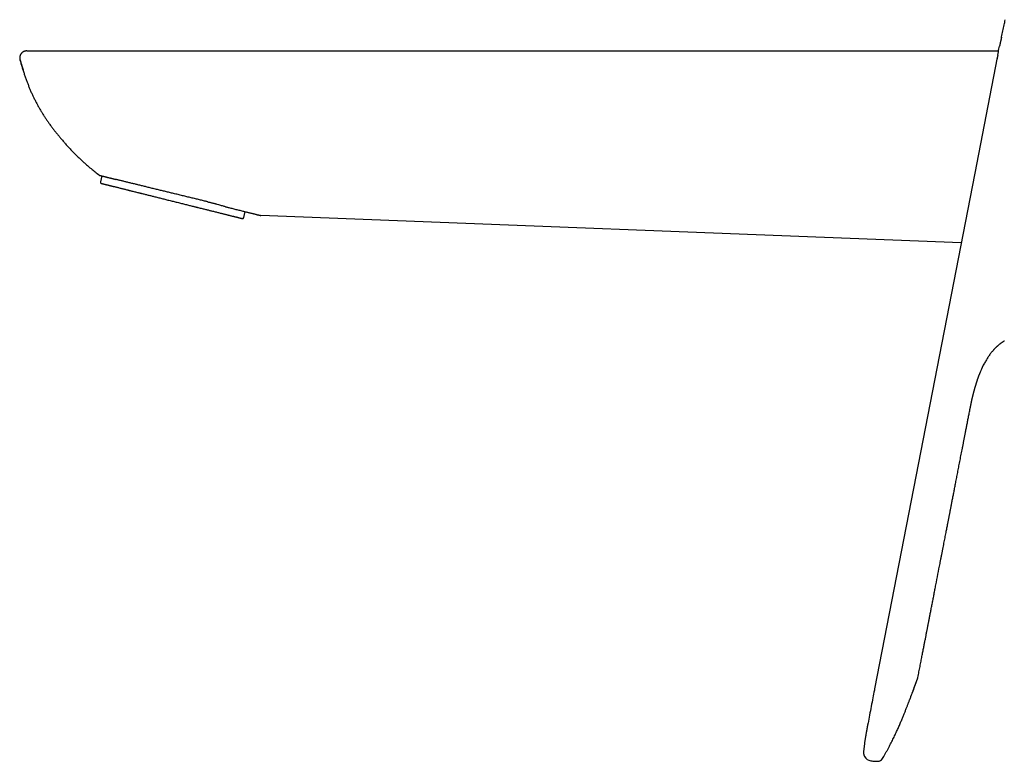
# Model space of a CAD drawing. Header units: millimetres. Extents: x 8 to 818, y 12 to 469.
# Tile 2 of 42: x 27 to 167, y 345 to 451. Entities that reach past the tile are written whole.
import ezdxf

# ---------------------------------------------------------------- set-up
doc = ezdxf.new("R2010")
doc.units = ezdxf.units.MM

msp = doc.modelspace()

# ---------------------------------------------------------------- linework, layer by layer
at = {"color": 7, "linetype": 'Continuous', "lineweight": 30}
for p, q in [((166.62, 448.12), (166.61, 448.08)), ((166.35, 446.87), (166.35, 446.86)), ((54.69, 446.19), (166.21, 446.19)), ((166.02, 445.24), (162.83, 428.84)), ((37.27, 429.47), (37.27, 429.47)), ((38.82, 428.44), (38.61, 427.61)), ((162.83, 428.84), (154.13, 384.06)), ((58.99, 422.53), (59.19, 423.36)), ((160.91, 418.93), (61.42, 422.8)), ((162.12, 395.16), (162.12, 395.16)), ((154.13, 384.06), (148.6, 355.58)), ((154.7, 357.03), (154.7, 357.03)), ((154.7, 357.03), (154.7, 357.03)), ((148.6, 355.59), (148.56, 355.38)), ((147.03, 346.68), (147.03, 346.68)), ((149.69, 345.66), (149.7, 345.67)), ((149.71, 345.69), (149.72, 345.71)), ((149.71, 345.69), (149.71, 345.69)), ((149.71, 345.69), (149.71, 345.69))]:
    msp.add_line(p, q, dxfattribs=at)
for centre, radius, start, end in [((54.9, 450.58), 27.5, 230.1353, 233.318), ((38.8, 427.56), 0.2, 166, 256), ((58.79, 422.58), 0.2, 256, 346), ((148.22, 346.57), 1.2, 209.4691, 262.3665), ((149.02, 346.1), 0.8, 270.4096, 328.778), ((149.57, 356.63), 11.35, 262.3616, 265.4692), ((149, 349.4), 4.1, 265.4726, 270.4096)]:
    msp.add_arc(centre, radius, start, end, dxfattribs=at)
for points, knots in [([(166.62, 448.11), (166.62, 448.13), (166.69, 448.43), (166.82, 449.02), (167, 449.83), (167.11, 450.37), (167.16, 450.62)], [0, 0, 0, 0, 0.021731, 0.361543, 0.70134, 1, 1, 1, 1]), ([(166.62, 448.12), (166.62, 448.1), (166.61, 448.08), (166.6, 448.05), (166.6, 448.02), (166.59, 447.99), (166.58, 447.96), (166.58, 447.93), (166.57, 447.89), (166.56, 447.85), (166.55, 447.8), (166.54, 447.74), (166.52, 447.68), (166.51, 447.61), (166.49, 447.53), (166.47, 447.45), (166.46, 447.37), (166.44, 447.29), (166.42, 447.22), (166.41, 447.14), (166.39, 447.05), (166.37, 446.96), (166.36, 446.9), (166.35, 446.86)], [0, 0, 0, 0, 0.0338279, 0.0614595, 0.0855549, 0.1056212, 0.1282242, 0.153737, 0.1821605, 0.2134958, 0.2477441, 0.2995942, 0.3558062, 0.4110965, 0.4648064, 0.5321967, 0.5969124, 0.6589485, 0.7183005, 0.7793058, 0.8465955, 0.9201874, 1, 1, 1, 1]), ([(166.09, 445.61), (166.15, 445.89), (166.23, 446.31), (166.32, 446.73), (166.35, 446.86)], [0, 0, 0, 0, 0.680633, 1, 1, 1, 1]), ([(28.14, 446.19), (28.11, 446.19), (28.05, 446.18), (27.97, 446.17), (27.88, 446.15), (27.8, 446.13), (27.73, 446.1), (27.65, 446.06), (27.59, 446.02), (27.52, 445.97), (27.46, 445.92), (27.4, 445.87), (27.35, 445.81), (27.31, 445.75), (27.27, 445.68), (27.23, 445.61), (27.2, 445.54), (27.18, 445.47), (27.16, 445.4), (27.15, 445.32), (27.14, 445.23), (27.14, 445.12), (27.15, 445.02), (27.17, 444.95), (27.17, 444.92)], [0, 0, 0, 0, 0.046644, 0.092833, 0.138603, 0.183964, 0.228912, 0.273434, 0.317515, 0.361144, 0.404319, 0.447052, 0.489372, 0.531278, 0.572716, 0.613716, 0.654296, 0.694459, 0.734201, 0.773513, 0.831637, 0.888748, 0.944852, 1, 1, 1, 1]), ([(27.17, 444.92), (27.22, 444.75), (27.32, 444.41), (27.47, 443.89), (27.63, 443.39), (27.79, 442.88), (27.96, 442.38), (28.14, 441.89), (28.32, 441.42), (28.5, 440.96), (28.69, 440.5), (28.89, 440.05), (29.1, 439.61), (29.32, 439.17), (29.55, 438.74), (29.78, 438.31), (30.02, 437.89), (30.26, 437.48), (30.51, 437.08), (30.77, 436.69), (31.03, 436.3), (31.3, 435.91), (31.59, 435.51), (31.88, 435.12), (32.18, 434.73), (32.49, 434.34), (32.8, 433.97), (33.13, 433.58), (33.48, 433.18), (33.85, 432.76), (34.22, 432.36), (34.6, 431.96), (34.98, 431.57), (35.37, 431.19), (35.76, 430.81), (36.15, 430.45), (36.55, 430.09), (36.92, 429.76), (37.16, 429.56), (37.27, 429.47)], [0, 0, 0, 0, 0.028459, 0.056872, 0.085229, 0.113521, 0.141738, 0.169876, 0.196328, 0.222702, 0.248998, 0.275216, 0.301352, 0.327402, 0.353362, 0.379228, 0.404997, 0.430662, 0.455762, 0.480752, 0.505624, 0.530372, 0.556942, 0.583342, 0.609566, 0.635609, 0.661463, 0.687121, 0.717097, 0.746774, 0.776136, 0.805161, 0.834452, 0.863452, 0.892199, 0.920731, 0.949089, 0.977312, 1, 1, 1, 1]), ([(27.17, 444.92), (27.17, 444.92), (27.17, 444.92), (27.17, 444.92), (27.17, 444.92), (27.17, 444.92), (27.17, 444.92)], [0, 0, 0, 0, 0.035868, 0.405719, 0.778397, 1, 1, 1, 1]), ([(27.19, 444.91), (27.2, 444.88), (27.22, 444.81), (27.25, 444.69), (27.3, 444.55), (27.34, 444.41), (27.37, 444.29), (27.41, 444.18), (27.44, 444.08), (27.47, 443.99), (27.49, 443.91), (27.52, 443.83), (27.54, 443.77), (27.56, 443.72), (27.57, 443.67), (27.58, 443.64), (27.59, 443.62), (27.59, 443.6), (27.6, 443.59), (27.6, 443.57), (27.61, 443.55), (27.62, 443.53), (27.62, 443.51), (27.63, 443.5), (27.63, 443.48), (27.64, 443.47), (27.64, 443.45), (27.65, 443.44), (27.65, 443.43), (27.66, 443.42), (27.66, 443.42), (27.66, 443.42), (27.66, 443.42), (27.66, 443.42)], [0, 0, 0, 0, 0.03719, 0.114024, 0.1859, 0.252821, 0.31479, 0.371811, 0.423886, 0.471019, 0.513211, 0.550464, 0.582782, 0.610164, 0.632611, 0.650127, 0.66271, 0.670363, 0.675593, 0.683061, 0.692871, 0.703816, 0.715096, 0.727542, 0.741788, 0.758263, 0.78417, 0.81497, 0.850931, 0.892235, 0.939014, 0.991368, 1, 1, 1, 1]), ([(28.14, 446.19), (28.14, 446.19), (28.14, 446.19), (28.14, 446.19), (28.14, 446.19), (28.14, 446.19), (28.14, 446.19), (28.15, 446.19), (28.15, 446.19), (28.15, 446.19), (28.15, 446.19), (28.15, 446.19), (28.15, 446.19), (28.15, 446.19)], [0, 0, 0, 0, 0.093102, 0.205018, 0.320253, 0.438807, 0.563974, 0.69264, 0.824803, 0.877682, 0.9311, 0.986805, 1, 1, 1, 1]), ([(28.15, 446.19), (28.15, 446.19), (28.16, 446.19), (28.18, 446.19), (28.21, 446.19), (28.26, 446.19), (28.31, 446.19), (28.38, 446.19), (28.45, 446.19), (28.54, 446.19), (28.63, 446.19), (28.74, 446.19), (28.85, 446.19), (28.98, 446.19), (29.12, 446.19), (29.28, 446.19), (29.44, 446.19), (29.61, 446.19), (29.79, 446.19), (29.97, 446.19), (30.16, 446.19), (30.36, 446.19), (30.56, 446.19), (30.78, 446.19), (31.01, 446.19), (31.25, 446.19), (31.49, 446.19), (31.75, 446.19), (32.01, 446.19), (32.27, 446.19), (32.53, 446.19), (32.8, 446.19), (33.07, 446.19), (33.34, 446.19), (33.62, 446.19), (33.91, 446.19), (34.21, 446.19), (34.52, 446.19), (34.83, 446.19), (35.14, 446.19), (35.45, 446.19), (35.75, 446.19), (36.05, 446.19), (36.35, 446.19), (36.65, 446.19), (36.85, 446.19), (36.95, 446.19)], [0, 0, 0, 0, 0.023272, 0.046517, 0.069767, 0.093053, 0.116407, 0.139767, 0.161739, 0.183707, 0.205695, 0.22773, 0.249838, 0.273215, 0.296565, 0.319918, 0.343304, 0.366753, 0.390211, 0.412269, 0.434311, 0.45636, 0.478442, 0.500582, 0.52402, 0.547408, 0.570777, 0.594156, 0.617573, 0.641015, 0.663055, 0.685054, 0.707039, 0.729032, 0.751061, 0.774423, 0.797712, 0.820957, 0.844191, 0.867442, 0.890741, 0.912651, 0.934506, 0.956331, 0.978154, 1, 1, 1, 1]), ([(28.15, 446.19), (28.15, 446.19), (28.15, 446.19), (28.15, 446.19), (28.15, 446.19), (28.15, 446.19), (28.15, 446.19), (28.15, 446.19), (28.15, 446.19), (28.15, 446.19), (28.15, 446.19)], [0, 0, 0, 0, 0.067398, 0.195727, 0.31759, 0.480462, 0.630139, 0.766621, 0.889907, 1, 1, 1, 1]), ([(36.95, 446.19), (37.07, 446.19), (37.3, 446.19), (37.65, 446.19), (38.02, 446.19), (38.39, 446.19), (38.78, 446.19), (39.18, 446.19), (39.57, 446.19), (39.97, 446.19), (40.36, 446.19), (40.76, 446.19), (41.17, 446.19), (41.59, 446.19), (42.01, 446.19), (42.45, 446.19), (42.9, 446.19), (43.35, 446.19), (43.82, 446.19), (44.29, 446.19), (44.73, 446.19), (45.13, 446.19), (45.43, 446.19), (45.62, 446.19), (45.7, 446.19), (45.72, 446.19), (45.74, 446.19), (45.76, 446.19), (45.78, 446.19), (45.8, 446.19), (45.86, 446.19), (45.96, 446.19), (46.11, 446.19), (46.27, 446.19), (46.43, 446.19), (46.62, 446.19), (46.84, 446.19), (47.08, 446.19), (47.34, 446.19), (47.61, 446.19), (47.88, 446.19), (48.17, 446.19), (48.47, 446.19), (48.78, 446.19), (49.06, 446.19), (49.31, 446.19), (49.54, 446.19), (49.77, 446.19), (50, 446.19), (50.24, 446.19), (50.49, 446.19), (50.76, 446.19), (51.03, 446.19), (51.29, 446.19), (51.56, 446.19), (51.83, 446.19), (52.11, 446.19), (52.37, 446.19), (52.62, 446.19), (52.87, 446.19), (53.1, 446.19), (53.33, 446.19), (53.55, 446.19), (53.76, 446.19), (53.96, 446.19), (54.16, 446.19), (54.34, 446.19), (54.52, 446.19), (54.63, 446.19), (54.69, 446.19)], [0, 0, 0, 0, 0.019347, 0.039298, 0.059853, 0.081012, 0.102774, 0.125141, 0.148111, 0.169698, 0.191792, 0.214394, 0.237504, 0.261121, 0.285246, 0.309878, 0.335018, 0.360666, 0.386821, 0.413484, 0.440655, 0.461065, 0.481754, 0.492051, 0.493211, 0.494372, 0.495533, 0.496696, 0.497859, 0.499024, 0.499875, 0.507857, 0.516346, 0.525228, 0.534503, 0.544171, 0.557285, 0.57106, 0.585495, 0.600591, 0.616347, 0.632464, 0.649219, 0.66661, 0.684639, 0.697012, 0.709668, 0.722608, 0.73583, 0.749336, 0.762982, 0.778701, 0.794003, 0.808889, 0.823359, 0.839296, 0.854695, 0.869557, 0.883881, 0.897667, 0.910915, 0.923626, 0.935799, 0.947974, 0.95956, 0.970555, 0.98096, 0.990775, 1, 1, 1, 1]), ([(166.09, 445.61), (166.09, 445.6), (166.09, 445.6), (166.09, 445.6), (166.09, 445.59), (166.09, 445.59), (166.09, 445.58), (166.09, 445.56), (166.08, 445.54), (166.08, 445.52), (166.07, 445.5), (166.07, 445.47), (166.06, 445.44), (166.06, 445.41), (166.05, 445.37), (166.04, 445.32), (166.03, 445.25), (166.02, 445.2), (166.01, 445.15), (166, 445.1), (165.99, 445.06), (165.98, 445.03), (165.98, 445.02), (165.98, 445.01)], [0, 0, 0, 0, 0.0255021, 0.0440645, 0.0563574, 0.0838463, 0.1046983, 0.1291331, 0.1608722, 0.2008011, 0.2483425, 0.2964249, 0.3430184, 0.3881161, 0.4317136, 0.5441809, 0.6480147, 0.7217629, 0.7958127, 0.8690974, 0.9333831, 0.9818435, 1, 1, 1, 1]), ([(37.27, 429.47), (37.27, 429.47), (37.27, 429.47), (37.27, 429.47), (37.27, 429.47), (37.27, 429.47), (37.27, 429.47), (37.27, 429.47)], [0, 0, 0, 0, 0.101375, 0.244537, 0.429486, 0.736852, 1, 1, 1, 1]), ([(38.47, 428.52), (38.47, 428.52), (38.47, 428.52), (38.49, 428.52), (38.5, 428.51), (38.53, 428.51), (38.57, 428.5), (38.61, 428.49), (38.66, 428.47), (38.72, 428.46), (38.79, 428.44), (38.87, 428.42), (38.95, 428.4), (39.04, 428.38), (39.13, 428.36), (39.22, 428.33), (39.32, 428.31), (39.42, 428.29), (39.52, 428.26), (39.64, 428.23), (39.77, 428.2), (39.9, 428.16), (40.03, 428.13), (40.16, 428.1), (40.28, 428.07), (40.43, 428.03), (40.6, 427.99), (40.72, 427.96), (40.79, 427.94)], [0, 0, 0, 0, 0.0402176, 0.0804428, 0.1206603, 0.1611555, 0.2016585, 0.2421536, 0.2835002, 0.3248468, 0.3663266, 0.4078063, 0.4503169, 0.4928636, 0.5274171, 0.5619755, 0.5965291, 0.6312582, 0.6659922, 0.7007213, 0.7422116, 0.7837355, 0.8158463, 0.8479572, 0.8801303, 0.9123034, 0.9561319, 1, 1, 1, 1]), ([(38.76, 427.37), (38.76, 427.37), (38.75, 427.37), (38.76, 427.37), (38.77, 427.36), (38.8, 427.36), (38.83, 427.35), (38.87, 427.34), (38.92, 427.33), (38.97, 427.31), (39.04, 427.3), (39.11, 427.28), (39.17, 427.26), (39.23, 427.25), (39.28, 427.24), (39.32, 427.23), (39.37, 427.21), (39.43, 427.2), (39.5, 427.18), (39.6, 427.16), (39.72, 427.13), (39.86, 427.09), (39.99, 427.06), (40.12, 427.03), (40.24, 427), (40.37, 426.97), (40.51, 426.93), (40.68, 426.89), (40.88, 426.84), (41.08, 426.79), (41.29, 426.74), (41.44, 426.7), (41.51, 426.68)], [0, 0, 0, 0, 0.005917, 0.044678, 0.083395, 0.1221, 0.160828, 0.199612, 0.238486, 0.275754, 0.31295, 0.350105, 0.387247, 0.406709, 0.42618, 0.445664, 0.465166, 0.48469, 0.504241, 0.544297, 0.584279, 0.624222, 0.664166, 0.695575, 0.727024, 0.758532, 0.788276, 0.830627, 0.87293, 0.915231, 0.957573, 1, 1, 1, 1]), ([(53.89, 424.75), (53.84, 424.76), (53.72, 424.79), (53.51, 424.84), (53.27, 424.9), (52.98, 424.97), (52.69, 425.04), (52.4, 425.11), (52.1, 425.18), (51.8, 425.25), (51.5, 425.33), (51.2, 425.4), (50.89, 425.47), (50.58, 425.55), (50.27, 425.62), (49.95, 425.7), (49.63, 425.78), (49.31, 425.86), (49.01, 425.93), (48.71, 426), (48.42, 426.07), (48.13, 426.14), (47.84, 426.21), (47.55, 426.28), (47.27, 426.35), (46.98, 426.42), (46.7, 426.49), (46.41, 426.56), (46.11, 426.63), (45.82, 426.71), (45.54, 426.78), (45.26, 426.84), (44.99, 426.91), (44.72, 426.97), (44.46, 427.04), (44.2, 427.1), (43.94, 427.17), (43.69, 427.23), (43.44, 427.29), (43.19, 427.35), (42.93, 427.41), (42.69, 427.47), (42.45, 427.53), (42.22, 427.59), (42, 427.64), (41.79, 427.7), (41.58, 427.75), (41.37, 427.8), (41.17, 427.85), (40.98, 427.9), (40.85, 427.93), (40.79, 427.94)], [0, 0, 0, 0, 0.013414, 0.026828, 0.048355, 0.069897, 0.091444, 0.112986, 0.134514, 0.156041, 0.177583, 0.19913, 0.220671, 0.242199, 0.264226, 0.286269, 0.308317, 0.33036, 0.352387, 0.372303, 0.392227, 0.412151, 0.432067, 0.452141, 0.472214, 0.49198, 0.511747, 0.532682, 0.553627, 0.574571, 0.595507, 0.615473, 0.635446, 0.65542, 0.675386, 0.69551, 0.715633, 0.735449, 0.755265, 0.776252, 0.797248, 0.818244, 0.839231, 0.8592, 0.879177, 0.899154, 0.919124, 0.939339, 0.959562, 0.979785, 1, 1, 1, 1]), ([(41.51, 426.68), (41.57, 426.67), (41.71, 426.63), (41.91, 426.58), (42.13, 426.53), (42.32, 426.48), (42.48, 426.44), (42.62, 426.4), (42.77, 426.37), (42.92, 426.33), (43.11, 426.28), (43.34, 426.23), (43.61, 426.16), (43.83, 426.1), (43.99, 426.06), (44.1, 426.04), (44.21, 426.01), (44.33, 425.98), (44.44, 425.95), (44.59, 425.91), (44.78, 425.87), (45.02, 425.81), (45.25, 425.75), (45.49, 425.69), (45.73, 425.63), (45.97, 425.57), (46.21, 425.51), (46.47, 425.44), (46.75, 425.38), (47.04, 425.3), (47.33, 425.23), (47.62, 425.16), (47.91, 425.09), (48.2, 425.01), (48.5, 424.94), (48.79, 424.87), (49.09, 424.79), (49.38, 424.72), (49.68, 424.65), (49.97, 424.57), (50.26, 424.5), (50.55, 424.43), (50.83, 424.36), (51.11, 424.29), (51.38, 424.22), (51.61, 424.16), (51.79, 424.12), (51.93, 424.08), (52.07, 424.05), (52.21, 424.01), (52.35, 423.98), (52.54, 423.93), (52.77, 423.87), (53.05, 423.81), (53.32, 423.74), (53.57, 423.68), (53.79, 423.62), (54, 423.57), (54.2, 423.52), (54.41, 423.46), (54.65, 423.41), (54.91, 423.34), (55.16, 423.28), (55.4, 423.22), (55.63, 423.16), (55.84, 423.11), (56.04, 423.06), (56.24, 423.01), (56.4, 422.97), (56.54, 422.94), (56.65, 422.91), (56.76, 422.88), (56.87, 422.85), (57, 422.82), (57.15, 422.78), (57.32, 422.74), (57.45, 422.71), (57.54, 422.69), (57.6, 422.67), (57.66, 422.66), (57.71, 422.64), (57.77, 422.63), (57.84, 422.61), (57.92, 422.59), (58.02, 422.57), (58.11, 422.54), (58.2, 422.52), (58.28, 422.5), (58.35, 422.48), (58.42, 422.47), (58.48, 422.45), (58.54, 422.44), (58.6, 422.42), (58.64, 422.41), (58.68, 422.4), (58.71, 422.39), (58.73, 422.39), (58.74, 422.39), (58.74, 422.39), (58.74, 422.39)], [0, 0, 0, 0, 0.0120657, 0.0241106, 0.0361448, 0.0481782, 0.0557463, 0.0633204, 0.0709031, 0.0785946, 0.0866353, 0.1000142, 0.1133774, 0.1267387, 0.1319904, 0.1372448, 0.1425026, 0.1477646, 0.1530318, 0.1583049, 0.1689313, 0.1795388, 0.190134, 0.2007237, 0.2113148, 0.221914, 0.2325281, 0.2431639, 0.2555663, 0.2679435, 0.2803063, 0.2926655, 0.3050319, 0.3174162, 0.3298294, 0.3422318, 0.354609, 0.3669718, 0.3793309, 0.3916973, 0.4040817, 0.4164948, 0.4283949, 0.4402722, 0.4521362, 0.4639964, 0.4702108, 0.4764281, 0.4826497, 0.488877, 0.4951114, 0.5013542, 0.5141447, 0.5269114, 0.5396661, 0.5524207, 0.5624499, 0.5724921, 0.582553, 0.5920486, 0.6055695, 0.6190767, 0.6325844, 0.6461066, 0.6596574, 0.6717202, 0.6837634, 0.6957969, 0.7078306, 0.7153994, 0.7229747, 0.730559, 0.7382521, 0.7462928, 0.7596716, 0.7730349, 0.7863962, 0.7916479, 0.7969022, 0.80216, 0.8074221, 0.8126893, 0.8179624, 0.8285888, 0.8391962, 0.8497914, 0.8603812, 0.8709722, 0.8815714, 0.8921856, 0.9028214, 0.9152238, 0.927601, 0.9399638, 0.952323, 0.9646893, 0.9770737, 0.9894868, 1, 1, 1, 1]), ([(53.89, 424.75), (53.95, 424.73), (54.06, 424.71), (54.23, 424.67), (54.4, 424.62), (54.56, 424.58), (54.73, 424.54), (54.89, 424.5), (55.05, 424.45), (55.26, 424.4), (55.51, 424.33), (55.78, 424.25), (56.02, 424.18), (56.22, 424.12), (56.4, 424.06), (56.57, 424.01), (56.72, 423.97), (56.81, 423.95), (56.84, 423.94)], [0, 0, 0, 0, 0.052934, 0.105881, 0.158822, 0.211763, 0.264757, 0.317751, 0.370896, 0.424042, 0.530425, 0.622493, 0.714605, 0.7788, 0.843001, 0.907201, 0.971406, 1, 1, 1, 1]), ([(56.84, 423.94), (56.93, 423.92), (57.13, 423.87), (57.42, 423.8), (57.71, 423.72), (58, 423.65), (58.27, 423.58), (58.55, 423.52), (58.82, 423.45), (59.08, 423.38), (59.32, 423.32), (59.52, 423.27), (59.71, 423.23), (59.88, 423.18), (60.05, 423.14), (60.21, 423.1), (60.36, 423.06), (60.51, 423.03), (60.64, 423), (60.75, 422.97), (60.85, 422.94), (60.94, 422.92), (61.02, 422.9), (61.1, 422.88), (61.17, 422.86), (61.23, 422.85), (61.29, 422.83), (61.33, 422.82), (61.37, 422.81), (61.4, 422.81), (61.41, 422.8), (61.41, 422.8), (61.42, 422.8)], [0, 0, 0, 0, 0.043214, 0.086446, 0.129683, 0.172916, 0.216137, 0.259344, 0.303242, 0.347146, 0.39104, 0.424224, 0.457418, 0.49061, 0.52379, 0.555833, 0.587892, 0.619948, 0.651986, 0.678134, 0.704304, 0.730479, 0.756643, 0.782786, 0.809561, 0.836355, 0.863148, 0.88992, 0.917427, 0.944961, 0.972493, 1, 1, 1, 1]), ([(165.5, 403.72), (165.52, 403.74), (165.56, 403.79), (165.63, 403.86), (165.7, 403.93), (165.78, 404.01), (165.86, 404.09), (165.93, 404.16), (166.01, 404.24), (166.09, 404.31), (166.16, 404.37), (166.23, 404.43), (166.32, 404.5), (166.4, 404.57), (166.49, 404.64), (166.58, 404.71), (166.65, 404.76), (166.69, 404.79), (166.72, 404.81), (166.75, 404.83), (166.78, 404.85), (166.81, 404.87), (166.84, 404.89), (166.87, 404.92), (166.91, 404.94), (166.94, 404.96), (166.98, 404.99), (167.01, 405.01), (167.03, 405.02)], [0, 0, 0, 0, 0.046892, 0.096017, 0.147564, 0.20169, 0.258525, 0.308038, 0.359563, 0.410969, 0.459974, 0.506628, 0.550976, 0.613257, 0.670546, 0.722933, 0.771399, 0.789957, 0.808046, 0.825668, 0.842825, 0.860062, 0.876564, 0.895573, 0.917298, 0.941883, 0.969426, 1, 1, 1, 1]), ([(165.51, 403.73), (165.5, 403.72), (165.44, 403.65), (165.33, 403.52), (165.18, 403.34), (165.03, 403.15), (164.89, 402.95), (164.75, 402.74), (164.61, 402.52), (164.47, 402.3), (164.34, 402.07), (164.2, 401.82), (164.12, 401.65), (164.07, 401.57)], [0, 0, 0, 0, 0.013658, 0.10341, 0.194891, 0.288263, 0.383688, 0.479566, 0.577733, 0.678341, 0.781539, 0.889668, 1, 1, 1, 1]), ([(162.12, 395.16), (162.13, 395.2), (162.15, 395.29), (162.17, 395.42), (162.2, 395.53), (162.22, 395.64), (162.24, 395.74), (162.26, 395.83), (162.27, 395.91), (162.29, 395.99), (162.3, 396.05), (162.32, 396.11), (162.33, 396.16), (162.34, 396.21), (162.35, 396.25), (162.35, 396.28), (162.36, 396.31), (162.36, 396.33), (162.37, 396.35), (162.37, 396.37), (162.38, 396.39), (162.38, 396.41), (162.39, 396.44), (162.39, 396.47), (162.4, 396.5), (162.41, 396.53), (162.42, 396.57), (162.42, 396.61), (162.43, 396.65), (162.44, 396.68), (162.45, 396.72), (162.46, 396.75), (162.46, 396.78), (162.47, 396.8), (162.47, 396.82), (162.48, 396.83), (162.48, 396.85), (162.48, 396.87), (162.49, 396.89), (162.5, 396.91), (162.5, 396.94), (162.51, 396.98), (162.52, 397.02), (162.53, 397.06), (162.54, 397.11), (162.55, 397.16), (162.57, 397.21), (162.58, 397.25), (162.58, 397.28), (162.59, 397.32), (162.6, 397.36), (162.61, 397.39), (162.62, 397.43), (162.63, 397.46), (162.64, 397.5), (162.65, 397.53), (162.65, 397.56), (162.66, 397.6), (162.67, 397.63), (162.68, 397.66), (162.68, 397.68), (162.69, 397.7), (162.69, 397.72), (162.7, 397.73), (162.7, 397.75), (162.71, 397.77), (162.71, 397.79), (162.72, 397.81), (162.73, 397.84), (162.74, 397.87), (162.75, 397.91), (162.76, 397.96), (162.77, 398), (162.78, 398.03), (162.79, 398.06), (162.8, 398.09), (162.8, 398.12), (162.81, 398.16), (162.82, 398.2), (162.83, 398.23), (162.84, 398.25), (162.85, 398.27), (162.85, 398.29), (162.86, 398.31), (162.86, 398.34), (162.87, 398.37), (162.88, 398.4), (162.89, 398.44), (162.91, 398.49), (162.92, 398.52), (162.93, 398.55), (162.93, 398.57), (162.94, 398.6), (162.94, 398.61), (162.95, 398.63), (162.96, 398.65), (162.96, 398.67), (162.97, 398.7), (162.98, 398.73), (162.99, 398.76), (163, 398.78), (163.01, 398.82), (163.02, 398.85), (163.03, 398.9), (163.04, 398.94), (163.06, 398.99), (163.08, 399.05), (163.1, 399.12), (163.12, 399.18), (163.14, 399.25), (163.16, 399.32), (163.19, 399.38), (163.2, 399.43), (163.22, 399.49), (163.24, 399.55), (163.27, 399.62), (163.29, 399.68), (163.31, 399.74), (163.33, 399.8), (163.35, 399.86), (163.38, 399.93), (163.4, 399.98), (163.41, 400.03), (163.42, 400.06), (163.43, 400.08), (163.44, 400.09), (163.44, 400.1), (163.45, 400.12), (163.45, 400.13), (163.46, 400.16), (163.48, 400.2), (163.5, 400.24), (163.52, 400.31), (163.55, 400.38), (163.58, 400.47), (163.62, 400.55), (163.66, 400.65), (163.71, 400.77), (163.76, 400.9), (163.82, 401.02), (163.87, 401.14), (163.91, 401.23), (163.95, 401.3), (163.97, 401.35), (163.99, 401.4), (164.01, 401.44), (164.04, 401.49), (164.06, 401.54), (164.09, 401.6), (164.12, 401.66), (164.15, 401.72), (164.18, 401.76), (164.19, 401.79)], [0, 0, 0, 0, 0.016139, 0.031285, 0.045448, 0.058636, 0.07086, 0.082127, 0.091881, 0.100799, 0.108887, 0.11615, 0.122597, 0.12894, 0.134249, 0.138541, 0.142127, 0.145655, 0.14845, 0.151225, 0.154152, 0.157831, 0.162313, 0.167599, 0.173359, 0.17922, 0.185467, 0.191823, 0.19829, 0.204866, 0.211385, 0.217081, 0.221856, 0.225713, 0.228703, 0.231515, 0.234361, 0.23724, 0.241833, 0.246654, 0.252454, 0.259005, 0.266548, 0.274902, 0.28286, 0.29439, 0.304952, 0.311918, 0.318841, 0.325933, 0.333192, 0.340858, 0.347836, 0.355629, 0.363399, 0.370692, 0.377511, 0.38386, 0.390082, 0.396391, 0.400873, 0.405044, 0.408756, 0.412007, 0.415282, 0.419282, 0.424068, 0.429483, 0.434459, 0.442343, 0.451062, 0.460257, 0.468918, 0.476733, 0.482421, 0.488737, 0.495799, 0.503379, 0.511375, 0.517693, 0.522993, 0.527258, 0.530589, 0.534452, 0.539334, 0.545157, 0.553189, 0.561118, 0.569464, 0.57788, 0.582445, 0.586819, 0.590788, 0.594263, 0.597245, 0.600365, 0.604303, 0.609551, 0.614845, 0.619762, 0.624301, 0.628479, 0.6358, 0.642795, 0.650226, 0.658361, 0.667176, 0.676543, 0.686242, 0.695633, 0.704446, 0.712619, 0.719809, 0.726121, 0.733777, 0.742782, 0.750352, 0.757585, 0.764588, 0.771938, 0.77973, 0.787967, 0.792001, 0.795205, 0.79743, 0.798893, 0.800071, 0.80165, 0.803638, 0.80603, 0.810604, 0.816164, 0.822698, 0.832604, 0.842509, 0.852273, 0.861899, 0.877166, 0.892084, 0.90666, 0.920529, 0.933396, 0.939464, 0.945293, 0.950886, 0.956246, 0.961663, 0.967758, 0.974607, 0.982247, 0.990705, 1, 1, 1, 1]), ([(154.74, 357.17), (154.74, 357.18), (154.77, 357.33), (154.83, 357.6), (154.9, 358), (154.98, 358.39), (155.05, 358.77), (155.12, 359.14), (155.19, 359.5), (155.26, 359.85), (155.33, 360.19), (155.39, 360.52), (155.46, 360.85), (155.52, 361.16), (155.57, 361.46), (155.63, 361.74), (155.68, 362.01), (155.73, 362.27), (155.78, 362.52), (155.83, 362.77), (155.88, 363.02), (155.92, 363.26), (155.97, 363.49), (156.01, 363.71), (156.05, 363.92), (156.09, 364.12), (156.13, 364.3), (156.16, 364.48), (156.19, 364.65), (156.23, 364.82), (156.28, 365.11), (156.36, 365.51), (156.46, 366.03), (156.57, 366.59), (156.68, 367.17), (156.8, 367.79), (156.93, 368.42), (157.05, 369.06), (157.17, 369.7), (157.46, 371.14), (157.72, 372.52), (157.98, 373.85), (158.07, 374.3), (158.16, 374.76), (158.25, 375.21), (158.33, 375.65), (158.41, 376.07), (158.49, 376.48), (158.57, 376.86), (158.64, 377.24), (158.71, 377.6), (158.78, 377.95), (158.84, 378.28), (158.9, 378.59), (158.95, 378.85), (158.99, 379.04), (159.02, 379.18), (159.05, 379.33), (159.08, 379.48), (159.11, 379.64), (159.14, 379.81), (159.17, 379.99), (159.21, 380.18), (159.25, 380.37), (159.29, 380.57), (159.33, 380.78), (159.37, 381), (159.41, 381.22), (159.46, 381.46), (159.51, 381.71), (159.56, 381.98), (159.61, 382.26), (159.67, 382.54), (159.73, 382.84), (159.79, 383.14), (159.85, 383.45), (159.91, 383.75), (159.97, 384.07), (160.03, 384.39), (160.09, 384.72), (160.16, 385.06), (160.23, 385.41), (160.3, 385.77), (160.37, 386.13), (160.44, 386.5), (160.51, 386.88), (160.59, 387.27), (160.66, 387.66), (160.74, 388.06), (160.82, 388.47), (160.91, 388.9), (160.99, 389.33), (161.07, 389.77), (161.16, 390.22), (161.25, 390.67), (161.34, 391.13), (161.43, 391.6), (161.53, 392.1), (161.63, 392.65), (161.75, 393.24), (161.86, 393.84), (161.98, 394.45), (162.07, 394.89), (162.12, 395.13), (162.12, 395.16)], [0, 0, 0, 0, 0.000813, 0.011538, 0.022015, 0.032244, 0.042226, 0.051959, 0.061444, 0.07068, 0.079668, 0.088408, 0.096898, 0.10514, 0.113132, 0.12044, 0.127526, 0.134391, 0.141034, 0.147455, 0.154022, 0.16034, 0.166409, 0.172227, 0.177795, 0.183114, 0.187899, 0.192463, 0.196941, 0.201439, 0.205957, 0.219525, 0.233274, 0.247203, 0.263251, 0.279533, 0.296049, 0.312799, 0.329758, 0.346751, 0.426851, 0.43896, 0.451068, 0.463164, 0.475043, 0.486631, 0.497929, 0.508315, 0.518443, 0.528311, 0.537921, 0.547272, 0.555766, 0.564033, 0.572075, 0.575788, 0.579454, 0.583247, 0.58726, 0.591494, 0.595948, 0.600624, 0.60552, 0.610638, 0.615976, 0.621434, 0.627106, 0.632991, 0.63909, 0.645916, 0.652991, 0.660315, 0.667889, 0.675712, 0.683785, 0.691625, 0.699687, 0.707972, 0.716478, 0.725208, 0.73416, 0.743334, 0.752731, 0.762352, 0.772195, 0.782079, 0.79218, 0.802495, 0.813026, 0.823971, 0.835139, 0.846531, 0.858147, 0.869987, 0.881835, 0.893899, 0.90618, 0.918677, 0.933838, 0.949307, 0.965084, 0.98117, 0.997564, 1, 1, 1, 1]), ([(153.93, 354.96), (153.94, 355), (154.2, 355.67), (154.45, 356.35), (154.69, 357)], [0, 0, 0, 0, 0.0462314, 1, 1, 1, 1]), ([(154.6, 356.77), (154.6, 356.77), (154.6, 356.77), (154.6, 356.77), (154.6, 356.77), (154.6, 356.77), (154.6, 356.78), (154.6, 356.78), (154.61, 356.78), (154.61, 356.78), (154.61, 356.78), (154.61, 356.79), (154.61, 356.79), (154.61, 356.79), (154.61, 356.79), (154.61, 356.8), (154.61, 356.8), (154.61, 356.8), (154.61, 356.8), (154.62, 356.81), (154.62, 356.81), (154.62, 356.81), (154.62, 356.82), (154.62, 356.83), (154.63, 356.83), (154.63, 356.84), (154.63, 356.85), (154.64, 356.86), (154.64, 356.87), (154.64, 356.88), (154.65, 356.89), (154.65, 356.91), (154.66, 356.92), (154.66, 356.93), (154.67, 356.94), (154.67, 356.95)], [0, 0, 0, 0, 0.010613, 0.043021, 0.074224, 0.113261, 0.15023, 0.185131, 0.220229, 0.252954, 0.283306, 0.311284, 0.33689, 0.353693, 0.369291, 0.383685, 0.396876, 0.408864, 0.419651, 0.430329, 0.44302, 0.461909, 0.484067, 0.509492, 0.538184, 0.570141, 0.605363, 0.643848, 0.685595, 0.730603, 0.778869, 0.829444, 0.883159, 0.940011, 1, 1, 1, 1]), ([(154.67, 356.95), (154.67, 356.95), (154.68, 356.97), (154.69, 356.99), (154.69, 357.01), (154.7, 357.03), (154.7, 357.03)], [0, 0, 0, 0, 0.28558, 0.580479, 0.884674, 1, 1, 1, 1]), ([(154.67, 356.95), (154.67, 356.95), (154.68, 356.97), (154.69, 356.99), (154.69, 357.01), (154.7, 357.03), (154.7, 357.03)], [0, 0, 0, 0, 0.28785, 0.585093, 0.891708, 1, 1, 1, 1]), ([(154.69, 357.01), (154.7, 357.02), (154.7, 357.03), (154.7, 357.03), (154.7, 357.03)], [0, 0, 0, 0, 0.559994, 1, 1, 1, 1]), ([(154.7, 357.03), (154.7, 357.03), (154.7, 357.04), (154.71, 357.05), (154.71, 357.06), (154.72, 357.08), (154.72, 357.09), (154.72, 357.1), (154.73, 357.11), (154.73, 357.13), (154.74, 357.14), (154.74, 357.15), (154.74, 357.16), (154.74, 357.17)], [0, 0, 0, 0, 0.142623, 0.291393, 0.426718, 0.548645, 0.657235, 0.737603, 0.808842, 0.871057, 0.924406, 0.96914, 1, 1, 1, 1]), ([(154.74, 357.17), (154.74, 357.17), (154.74, 357.17), (154.74, 357.17), (154.74, 357.17)], [0, 0, 0, 0, 0.1918808, 1, 1, 1, 1]), ([(148.56, 355.38), (148.49, 355.03), (148.34, 354.27), (148.11, 353.1), (147.88, 351.89), (147.73, 351.1), (147.66, 350.72)], [0, 0, 0, 0, 0.223479, 0.490127, 0.756687, 1, 1, 1, 1]), ([(149.71, 345.69), (149.77, 345.79), (149.9, 346.02), (150.11, 346.36), (150.31, 346.72), (150.51, 347.08), (150.69, 347.43), (150.87, 347.77), (151.04, 348.1), (151.2, 348.42), (151.36, 348.74), (151.51, 349.06), (151.65, 349.37), (151.79, 349.67), (151.92, 349.96), (152.05, 350.25), (152.17, 350.53), (152.29, 350.8), (152.4, 351.06), (152.5, 351.31), (152.61, 351.56), (152.7, 351.79), (152.8, 352.02), (152.88, 352.24), (152.97, 352.45), (153.05, 352.67), (153.14, 352.88), (153.22, 353.08), (153.29, 353.27), (153.35, 353.44), (153.41, 353.59), (153.46, 353.72), (153.51, 353.84), (153.55, 353.96), (153.64, 354.18), (153.81, 354.64), (153.98, 355.1), (154.11, 355.45), (154.16, 355.58), (154.21, 355.71), (154.26, 355.84), (154.3, 355.96), (154.34, 356.07), (154.38, 356.17), (154.41, 356.26), (154.44, 356.33), (154.45, 356.37), (154.47, 356.41), (154.48, 356.44), (154.49, 356.48), (154.5, 356.51), (154.52, 356.54), (154.53, 356.57), (154.54, 356.6), (154.55, 356.62), (154.56, 356.65), (154.57, 356.68), (154.57, 356.69), (154.57, 356.7)], [0, 0, 0, 0, 0.029054, 0.06338, 0.096942, 0.129741, 0.161777, 0.192498, 0.22248, 0.251724, 0.280226, 0.308546, 0.336091, 0.362862, 0.388858, 0.414078, 0.438522, 0.462191, 0.485085, 0.507205, 0.528551, 0.549126, 0.56893, 0.587963, 0.606228, 0.625432, 0.643707, 0.661055, 0.677475, 0.69297, 0.704841, 0.716105, 0.726762, 0.736812, 0.746544, 0.784888, 0.853831, 0.865083, 0.876353, 0.88764, 0.898839, 0.909332, 0.919021, 0.927906, 0.935019, 0.941515, 0.944533, 0.947499, 0.950623, 0.954068, 0.957956, 0.962373, 0.967379, 0.973011, 0.979299, 0.986263, 0.993917, 1, 1, 1, 1]), ([(147.63, 350.61), (147.63, 350.57), (147.61, 350.49), (147.59, 350.38), (147.57, 350.28), (147.56, 350.19), (147.54, 350.1), (147.53, 350.03), (147.51, 349.95), (147.5, 349.87), (147.48, 349.78), (147.46, 349.67), (147.44, 349.56), (147.42, 349.44), (147.4, 349.3), (147.37, 349.16), (147.35, 349.01), (147.32, 348.85), (147.29, 348.68), (147.26, 348.49), (147.23, 348.3), (147.2, 348.1), (147.17, 347.88), (147.14, 347.65), (147.11, 347.4), (147.08, 347.15), (147.05, 346.9), (147.04, 346.75), (147.03, 346.68)], [0, 0, 0, 0, 0.032474, 0.062649, 0.090492, 0.115994, 0.139179, 0.155506, 0.174278, 0.19559, 0.219455, 0.245879, 0.27487, 0.306431, 0.339857, 0.375757, 0.414131, 0.454981, 0.498307, 0.544108, 0.592383, 0.643133, 0.698953, 0.757488, 0.818737, 0.882704, 0.949392, 1, 1, 1, 1]), ([(147.66, 350.72), (147.66, 350.72), (147.65, 350.7), (147.65, 350.67), (147.64, 350.64), (147.64, 350.62), (147.64, 350.62)], [0, 0, 0, 0, 0.170902, 0.565793, 0.96972, 1, 1, 1, 1]), ([(147.03, 346.68), (147.03, 346.65), (147.02, 346.6), (147.02, 346.51), (147.03, 346.41), (147.05, 346.32), (147.07, 346.22), (147.11, 346.13), (147.14, 346.05), (147.17, 346), (147.18, 345.98)], [0, 0, 0, 0, 0.113741, 0.243617, 0.374905, 0.507503, 0.641281, 0.776079, 0.911714, 1, 1, 1, 1]), ([(147.05, 346.88), (147.05, 346.88), (147.04, 346.83), (147.04, 346.78), (147.03, 346.73)], [0, 0, 0, 0, 0.0418464, 1, 1, 1, 1]), ([(147.03, 346.68), (147.03, 346.68), (147.03, 346.68), (147.03, 346.68), (147.03, 346.68)], [0, 0, 0, 0, 0.108941, 1, 1, 1, 1])]:
    msp.add_open_spline(points, degree=3, knots=knots, dxfattribs=at)

doc.saveas('drawing.dxf')
